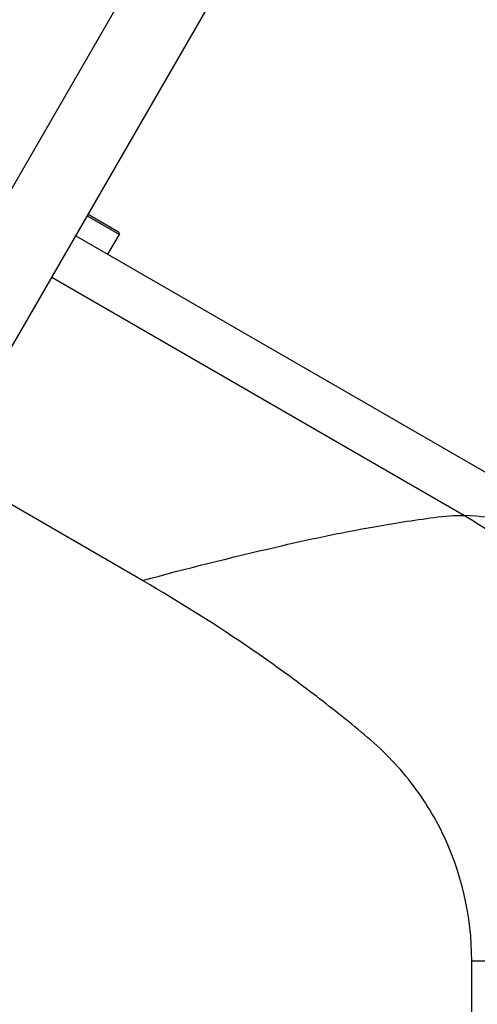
# Model space of a CAD drawing. Header units: millimetres. Extents: x -491 to 2059, y -393 to 795.
# Tile 83 of 256: x -150.11 to -144.59, y -270.43 to -258.55. Entities that reach past the tile are written whole.
import ezdxf

# ---------------------------------------------------------------- set-up
doc = ezdxf.new("R2010")
doc.units = ezdxf.units.MM
doc.header["$LTSCALE"] = 462.55
doc.layers.get('0').update_dxf_attribs({"linetype": 'CONTINUOUS'})
for name, color, linetype in [('_0302_DELTA_BOTTOM_COVER-3T_PBL700', 7, 'CONTINUOUS'), ('A2200202_ABL596', 7, 'CONTINUOUS'), ('A2300201_ABL624', 7, 'CONTINUOUS'), ('M2200301_PBL685', 7, 'CONTINUOUS'), ('M2300301_PBL732', 7, 'CONTINUOUS'), ('P9140503_BOLT_PBL735', 7, 'CONTINUOUS'), ('아래쪽_19_VBL548', 7, 'CONTINUOUS')]:
    doc.layers.add(name, color=color, linetype=linetype)

# ---------------------------------------------------------------- blocks, each defined once
blk = doc.blocks.new('M2200301_PBL685', base_point=(3377.06, 1366.28))
at = {"layer": 'M2200301_PBL685', "color": 7}
for p, q in [((3340.28, 1332.58), (3387.86, 1414.99)), ((3366.26, 1317.58), (3413.84, 1399.99))]:
    blk.add_line(p, q, dxfattribs=at)
blk = doc.blocks.new('A2200202_ABL596', base_point=(3374.81, 1358.72))
at = {"layer": 'M2200301_PBL685'}
blk.add_blockref('M2200301_PBL685', (3377.06, 1366.28), dxfattribs=at)
blk = doc.blocks.new('M2300301_PBL732', base_point=(3414.88, 1325.36))
at = {"layer": 'M2300301_PBL732', "color": 7}
for p, q in [((3375.81, 1266.66), (3445.15, 1386.76)), ((3384.06, 1261.87), (3453.41, 1381.99))]:
    blk.add_line(p, q, dxfattribs=at)
blk = doc.blocks.new('A2300201_ABL624', base_point=(3409.19, 1324.38))
at = {"layer": 'M2300301_PBL732'}
blk.add_blockref('M2300301_PBL732', (3414.88, 1325.36), dxfattribs=at)
blk = doc.blocks.new('_0302_DELTA_BOTTOM_COVER-3T_PBL700', base_point=(3438.16, 1237.78))
at = {"layer": '_0302_DELTA_BOTTOM_COVER-3T_PBL700', "color": 7}
blk.add_line((3414.01, 1313.75), (3503.94, 1261.82), dxfattribs=at)
at = {"layer": '_0302_DELTA_BOTTOM_COVER-3T_PBL700', "color": 2}
for p, q in [((3411.12, 1308.75), (3460.94, 1279.99)), ((3422.05, 1272.15), (3398.01, 1286.04)), ((3461.8, 1226.27), (3505.96, 1226.27)), ((3461.8, 1206.36), (3461.8, 1226.27))]:
    blk.add_line(p, q, dxfattribs=at)
for points, knots in [([(3422.05, 1272.15), (3427.4, 1273.59), (3436.6, 1275.9), (3448.36, 1278.44), (3455.96, 1279.61), (3459.71, 1280.06), (3460.94, 1279.99)], [0, 0, 0, 0, 0.417944, 0.716908, 0.907464, 1, 1, 1, 1]), ([(3479.5, 1275.94), (3477.21, 1277.26), (3470.98, 1279.12), (3464.65, 1279.77), (3460.94, 1279.99)], [0, 0, 0, 0, 0.416475, 1, 1, 1, 1]), ([(3460.94, 1279.99), (3465.48, 1277.28), (3473.91, 1270.64), (3480.24, 1261.98), (3482.79, 1257.34)], [0, 0, 0, 0, 0.50007, 1, 1, 1, 1]), ([(3461.8, 1226.27), (3461.8, 1231.59), (3459.94, 1239.75), (3454.79, 1247.61), (3451.16, 1251.58), (3447.1, 1255.03), (3441.89, 1259.11), (3433.33, 1265.29), (3426.62, 1269.51), (3422.05, 1272.15)], [0, 0, 0, 0, 0.25045, 0.376571, 0.439695, 0.502842, 0.627123, 0.751455, 1, 1, 1, 1])]:
    blk.add_open_spline(points, degree=3, knots=knots, dxfattribs=at)
blk = doc.blocks.new('P9140503_BOLT_PBL735', base_point=(3417.32, 1313.93))
at = {"layer": 'P9140503_BOLT_PBL735', "color": 7}
for p, q in [((3415.51, 1316.35), (3419.17, 1314.23)), ((3415.38, 1316.13), (3419.27, 1313.89)), ((3419.17, 1314.23), (3419.27, 1313.89)), ((3417.89, 1311.51), (3419.27, 1313.89))]:
    blk.add_line(p, q, dxfattribs=at)
blk = doc.blocks.new('아래쪽_19_VBL548', base_point=(3297.05, 1227.7))
at = {"layer": '_0302_DELTA_BOTTOM_COVER-3T_PBL700'}
blk.add_blockref('_0302_DELTA_BOTTOM_COVER-3T_PBL700', (3438.16, 1237.78), dxfattribs=at)
at = {"layer": 'A2200202_ABL596'}
blk.add_blockref('A2200202_ABL596', (3374.81, 1358.72), dxfattribs=at)
at = {"layer": 'A2300201_ABL624'}
blk.add_blockref('A2300201_ABL624', (3409.19, 1324.38), dxfattribs=at)
at = {"layer": 'P9140503_BOLT_PBL735'}
blk.add_blockref('P9140503_BOLT_PBL735', (3417.32, 1313.93), dxfattribs=at)
blk = doc.blocks.new('W1')
at = {"layer": '아래쪽_19_VBL548'}
blk.add_blockref('아래쪽_19_VBL548', (3297.0484, 1227.701), dxfattribs=at)

msp = doc.modelspace()

# ---------------------------------------------------------------- block references
at = {"xscale": 0.1, "yscale": 0.1, "zscale": 0.1}
msp.add_blockref('W1', (-490.832, -392.534), dxfattribs=at)

doc.saveas('drawing.dxf')
